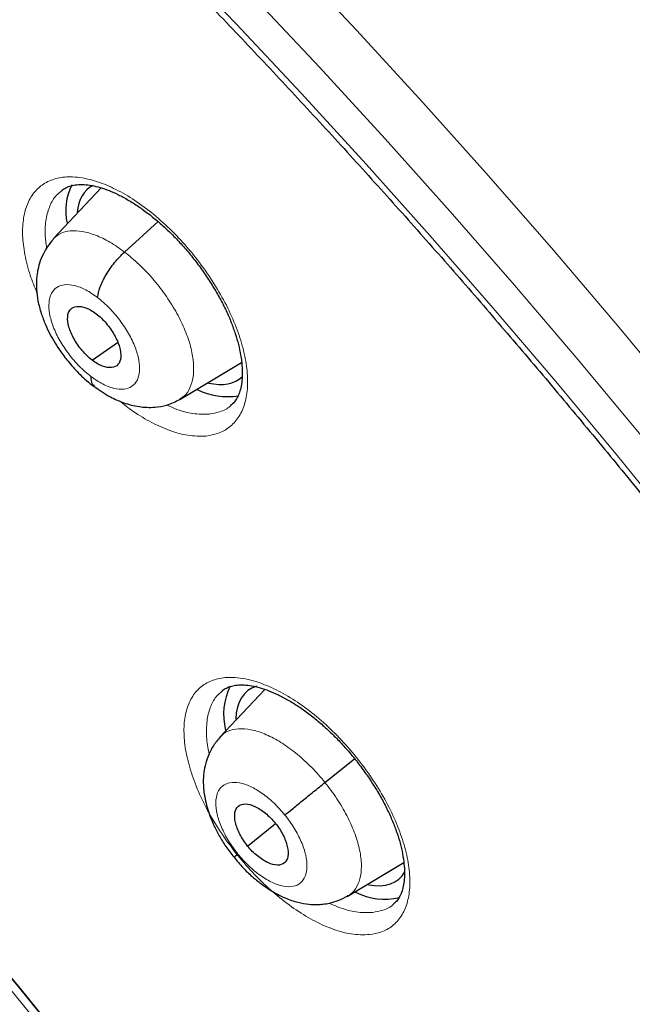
# Model space of a CAD drawing. Header units: millimetres. Extents: x 8 to 2230, y 12 to 2204.
# Tile 144 of 163: x 2062.43 to 2070.04, y 850.45 to 862.68. Entities that reach past the tile are written whole.
import ezdxf

# ---------------------------------------------------------------- set-up
doc = ezdxf.new("R2010")
doc.units = ezdxf.units.MM

msp = doc.modelspace()

# ---------------------------------------------------------------- linework, layer by layer
at = {"color": 7, "linetype": 'Continuous', "lineweight": 30}
for p, q in [((2063.448, 860.588), (2062.849, 859.955)), ((2063.736, 859.792), (2064.154, 860.17)), ((2063.335, 858.448), (2063.65, 858.668)), ((2064.422, 857.961), (2065.19, 858.42)), ((2065.48, 854.36), (2064.918, 853.766)), ((2066.225, 853.204), (2066.592, 853.499)), ((2065.264, 852.415), (2065.612, 852.694)), ((2066.502, 851.789), (2067.204, 852.209))]:
    msp.add_line(p, q, dxfattribs=at)
at = {"color": 252, "linetype": 'Continuous', "lineweight": 0, "flags": 128}
for points in [[(2064.303, 863.475), (2065.121, 862.624), (2065.932, 861.76), (2066.735, 860.884), (2067.53, 859.995), (2068.315, 859.095), (2069.091, 858.184), (2069.857, 857.262), (2070.612, 856.332), (2071.356, 855.392), (2072.088, 854.444), (2072.808, 853.488), (2073.515, 852.525), (2074.209, 851.556), (2074.89, 850.582), (2075.556, 849.602), (2076.208, 848.618), (2076.844, 847.63), (2077.466, 846.639), (2078.071, 845.646), (2078.66, 844.652), (2079.232, 843.656), (2079.788, 842.66), (2080.325, 841.665)], [(2065.783, 863.436), (2066.616, 862.549), (2067.44, 861.649), (2068.255, 860.737), (2069.062, 859.813), (2069.858, 858.878), (2070.644, 857.933), (2071.419, 856.977), (2072.182, 856.013), (2072.933, 855.04), (2073.672, 854.059), (2074.398, 853.071), (2075.111, 852.076), (2075.809, 851.076), (2076.493, 850.07), (2077.162, 849.06), (2077.815, 848.047), (2078.453, 847.03), (2079.074, 846.011), (2079.678, 844.99), (2080.266, 843.968), (2080.836, 842.946), (2081.388, 841.924)], [(2080.783, 841.668), (2080.237, 842.679), (2079.673, 843.691), (2079.091, 844.703), (2078.493, 845.714), (2077.877, 846.723), (2077.246, 847.73), (2076.599, 848.734), (2075.937, 849.734), (2075.26, 850.729), (2074.568, 851.72), (2073.863, 852.704), (2073.144, 853.683), (2072.413, 854.654), (2071.669, 855.617), (2070.913, 856.572), (2070.146, 857.518), (2069.368, 858.454), (2068.579, 859.38), (2067.781, 860.295), (2066.974, 861.198), (2066.157, 862.089), (2065.333, 862.967)], [(2051.3, 860.604), (2051.815, 860.274), (2052.333, 859.929), (2052.851, 859.57), (2053.37, 859.198), (2053.889, 858.813), (2054.408, 858.415), (2054.927, 858.004), (2055.445, 857.582), (2055.961, 857.147), (2056.475, 856.701), (2056.987, 856.244), (2057.497, 855.775), (2058.003, 855.297), (2058.506, 854.808), (2059.005, 854.31), (2059.5, 853.803), (2059.991, 853.287), (2060.476, 852.762), (2060.956, 852.229), (2061.429, 851.689), (2061.897, 851.142), (2062.358, 850.588), (2062.813, 850.027)]]:
    msp.add_lwpolyline(points, dxfattribs=at)
at = {"color": 7, "linetype": 'Continuous', "lineweight": 30, "flags": 128}
for points in [[(2051.375, 860.666), (2051.891, 860.335), (2052.408, 859.991), (2052.927, 859.632), (2053.446, 859.26), (2053.965, 858.875), (2054.484, 858.477), (2055.003, 858.066), (2055.52, 857.643), (2056.036, 857.209), (2056.551, 856.763), (2057.063, 856.305), (2057.572, 855.837), (2058.079, 855.359), (2058.582, 854.87), (2059.081, 854.372), (2059.576, 853.864), (2060.066, 853.348), (2060.552, 852.824), (2061.031, 852.291), (2061.505, 851.751), (2061.973, 851.203), (2062.434, 850.649), (2062.889, 850.089)], [(2062.889, 850.089), (2062.434, 850.649), (2061.973, 851.203), (2061.505, 851.751), (2061.031, 852.291), (2060.552, 852.824), (2060.066, 853.348), (2059.576, 853.864), (2059.081, 854.372), (2058.582, 854.87), (2058.079, 855.359), (2057.572, 855.837), (2057.063, 856.305), (2056.551, 856.763), (2056.036, 857.209), (2055.52, 857.643), (2055.003, 858.066), (2054.484, 858.477), (2053.965, 858.875), (2053.446, 859.26), (2052.927, 859.632), (2052.408, 859.991), (2051.891, 860.335), (2051.375, 860.666)]]:
    msp.add_lwpolyline(points, dxfattribs=at)
at = {"color": 7, "linetype": 'Continuous', "lineweight": 30}
for centre, radius, start, end in [((2063.737, 860.305), 0.731, 154.0183, 192.3179), ((2065.013, 858.828), 0.832, 243.2629, 279.4845), ((2065.731, 854.053), 0.765, 153.0598, 194.9516), ((2066.96, 852.512), 0.758, 242.173, 284.356)]:
    msp.add_arc(centre, radius, start, end, dxfattribs=at)
for centre, major_axis, ratio, start_param, end_param in [((2064.232, 859.404), (-0.943, 1.18), 0.459927, 6.193956, 6.725888), ((2064.232, 859.404), (-0.943, 1.18), 0.459927, 2.619378, 3.184344), ((2066.199, 853.169), (-0.938, 1.171), 0.459187, 6.100735, 6.7835), ((2066.199, 853.169), (-0.938, 1.171), 0.459187, 2.640661, 3.320299)]:
    msp.add_ellipse(centre, major_axis=major_axis, ratio=ratio, start_param=start_param, end_param=end_param, dxfattribs=at)
for points, knots in [([(2091.276, 812.468), (2091.352, 812.528), (2091.502, 812.645), (2091.705, 812.812), (2091.885, 812.965), (2092.042, 813.104), (2092.188, 813.238), (2092.321, 813.363), (2092.441, 813.48), (2092.551, 813.59), (2092.662, 813.704), (2092.779, 813.827), (2092.894, 813.952), (2093.001, 814.072), (2093.099, 814.184), (2093.186, 814.287), (2093.287, 814.409), (2093.4, 814.548), (2093.526, 814.711), (2093.649, 814.875), (2093.771, 815.044), (2093.892, 815.217), (2094.011, 815.395), (2094.127, 815.575), (2094.24, 815.757), (2094.349, 815.941), (2094.46, 816.134), (2094.574, 816.343), (2094.696, 816.575), (2094.824, 816.835), (2094.97, 817.145), (2095.122, 817.496), (2095.273, 817.872), (2095.406, 818.233), (2095.521, 818.574), (2095.62, 818.888), (2095.686, 819.115), (2095.729, 819.269), (2095.757, 819.368), (2095.789, 819.488), (2095.825, 819.631), (2095.91, 819.976), (2096.028, 820.513), (2096.139, 821.146), (2096.215, 821.669), (2096.266, 822.082), (2096.308, 822.485), (2096.342, 822.879), (2096.367, 823.258), (2096.386, 823.613), (2096.398, 823.936), (2096.406, 824.224), (2096.409, 824.477), (2096.411, 824.692), (2096.41, 824.87), (2096.409, 824.998), (2096.408, 825.083), (2096.408, 825.142), (2096.406, 825.211), (2096.405, 825.304), (2096.402, 825.428), (2096.398, 825.582), (2096.392, 825.76), (2096.381, 826.036), (2096.362, 826.412), (2096.329, 826.899), (2096.286, 827.425), (2096.23, 827.991), (2096.16, 828.586), (2096.064, 829.307), (2095.935, 830.135), (2095.767, 831.063), (2095.589, 831.937), (2095.406, 832.757), (2095.22, 833.522), (2095.028, 834.264), (2094.83, 834.982), (2094.625, 835.685), (2094.371, 836.513), (2094.055, 837.486), (2093.661, 838.619), (2093.227, 839.789), (2092.752, 840.996), (2092.273, 842.149), (2091.796, 843.24), (2091.33, 844.265), (2090.836, 845.308), (2090.322, 846.354), (2089.749, 847.478), (2089.121, 848.665), (2088.436, 849.908), (2087.749, 851.11), (2087.062, 852.269), (2086.426, 853.31), (2085.843, 854.237), (2085.315, 855.058), (2084.778, 855.874), (2084.22, 856.705), (2083.615, 857.586), (2082.957, 858.521), (2082.243, 859.509), (2081.485, 860.532), (2080.682, 861.588), (2079.831, 862.676), (2079.035, 863.665), (2078.304, 864.552), (2077.649, 865.331), (2076.971, 866.121), (2076.271, 866.92), (2075.557, 867.717), (2074.843, 868.497), (2074.085, 869.308), (2073.293, 870.136), (2072.472, 870.973), (2071.689, 871.753), (2070.946, 872.476), (2070.244, 873.145), (2069.584, 873.761), (2069.039, 874.26), (2068.599, 874.657), (2068.26, 874.959), (2067.949, 875.234), (2067.674, 875.475), (2067.46, 875.661), (2067.3, 875.799), (2067.182, 875.9), (2067.058, 876.007), (2066.905, 876.138), (2066.708, 876.305), (2066.474, 876.502), (2066.207, 876.726), (2065.908, 876.973), (2065.577, 877.245), (2065.229, 877.528), (2064.878, 877.81), (2064.389, 878.198), (2063.775, 878.676), (2063.072, 879.211), (2062.437, 879.682), (2061.852, 880.108), (2061.265, 880.526), (2060.651, 880.955), (2059.998, 881.399), (2059.309, 881.857), (2058.593, 882.318), (2057.876, 882.767), (2057.181, 883.187), (2056.717, 883.462), (2056.485, 883.594), (2056.471, 883.602)], [0, 0, 0, 0, 0.0042077, 0.0082656, 0.0121942, 0.0159248, 0.0192828, 0.0222635, 0.025087, 0.0274445, 0.0301951, 0.0333074, 0.0363414, 0.0391559, 0.0417511, 0.0441273, 0.0462845, 0.0500415, 0.0536049, 0.057244, 0.060959, 0.0647457, 0.0685605, 0.0723922, 0.0762278, 0.0800446, 0.0838669, 0.0880517, 0.0927157, 0.0978595, 0.1034175, 0.1108565, 0.1178811, 0.1244908, 0.1306551, 0.136254, 0.141145, 0.1425561, 0.1442438, 0.1463224, 0.1487919, 0.151607, 0.164055, 0.1758629, 0.1825868, 0.189083, 0.1953511, 0.2013911, 0.2071965, 0.2125514, 0.217349, 0.2215892, 0.2252718, 0.2283967, 0.2309638, 0.232973, 0.2338958, 0.2346271, 0.2355301, 0.2368686, 0.2386424, 0.2408517, 0.2434653, 0.2462327, 0.2525492, 0.25933, 0.266575, 0.274284, 0.28244, 0.2906031, 0.303052, 0.3150371, 0.3265577, 0.3364509, 0.3459731, 0.3551243, 0.3639047, 0.3723252, 0.3807252, 0.3938239, 0.4072503, 0.4210066, 0.4350949, 0.4495177, 0.4610865, 0.4728647, 0.4848539, 0.4969042, 0.50868, 0.5232519, 0.5373587, 0.5509994, 0.5641721, 0.5768748, 0.586525, 0.5958834, 0.6050539, 0.614582, 0.6245464, 0.6355915, 0.6471277, 0.6591551, 0.6716742, 0.6846853, 0.6981888, 0.707561, 0.7171571, 0.7269774, 0.7370222, 0.7472853, 0.7573912, 0.7671239, 0.7789713, 0.7902141, 0.8008515, 0.8108829, 0.8203077, 0.8291254, 0.8373355, 0.8420902, 0.8466142, 0.8507949, 0.8544312, 0.8575189, 0.8592433, 0.8607325, 0.8621693, 0.8641563, 0.8667408, 0.8699231, 0.8733271, 0.8772235, 0.8816128, 0.8862861, 0.890855, 0.8953109, 0.9053658, 0.9147908, 0.9226729, 0.9300628, 0.9375455, 0.9454494, 0.9539496, 0.9628899, 0.9722711, 0.9818121, 0.9908807, 0.9994521, 1, 1, 1, 1]), ([(2048.207, 876.227), (2048.32, 876.162), (2048.646, 875.972), (2049.188, 875.649), (2049.833, 875.253), (2050.481, 874.844), (2051.13, 874.422), (2051.781, 873.987), (2052.433, 873.54), (2053.086, 873.081), (2053.74, 872.61), (2054.394, 872.127), (2055.048, 871.633), (2055.702, 871.127), (2056.356, 870.61), (2057.008, 870.082), (2057.66, 869.543), (2058.311, 868.993), (2058.96, 868.433), (2059.608, 867.863), (2060.253, 867.283), (2060.896, 866.694), (2061.537, 866.095), (2062.175, 865.487), (2062.81, 864.87), (2063.441, 864.244), (2064.069, 863.61), (2064.693, 862.967), (2065.312, 862.317), (2065.928, 861.659), (2066.539, 860.993), (2067.145, 860.321), (2067.746, 859.642), (2068.341, 858.956), (2068.931, 858.264), (2069.515, 857.565), (2070.093, 856.862), (2070.665, 856.152), (2071.23, 855.438), (2071.788, 854.718), (2072.34, 853.995), (2072.884, 853.266), (2073.42, 852.534), (2073.949, 851.799), (2074.471, 851.059), (2074.984, 850.317), (2075.488, 849.572), (2075.985, 848.825), (2076.472, 848.075), (2076.951, 847.324), (2077.42, 846.571), (2077.881, 845.816), (2078.331, 845.061), (2078.773, 844.305), (2079.204, 843.549), (2079.625, 842.793), (2080.036, 842.037), (2080.437, 841.282), (2080.827, 840.528), (2081.207, 839.775), (2081.576, 839.023), (2081.933, 838.274), (2082.28, 837.526), (2082.616, 836.781), (2082.94, 836.039), (2083.252, 835.3), (2083.553, 834.564), (2083.843, 833.832), (2084.12, 833.104), (2084.385, 832.381), (2084.639, 831.662), (2084.88, 830.947), (2085.109, 830.238), (2085.325, 829.535), (2085.53, 828.837), (2085.721, 828.145), (2085.9, 827.46), (2086.067, 826.781), (2086.221, 826.11), (2086.362, 825.445), (2086.49, 824.788), (2086.605, 824.139), (2086.708, 823.497), (2086.798, 822.864), (2086.874, 822.24), (2086.938, 821.624), (2086.989, 821.018), (2087.027, 820.42), (2087.052, 819.832), (2087.064, 819.254), (2087.064, 818.686), (2087.05, 818.128), (2087.024, 817.581), (2086.984, 817.044), (2086.932, 816.518), (2086.867, 816.004), (2086.79, 815.5), (2086.699, 815.008), (2086.597, 814.527), (2086.481, 814.058), (2086.353, 813.601), (2086.213, 813.156), (2086.06, 812.723), (2085.895, 812.303), (2085.717, 811.895), (2085.527, 811.499), (2085.325, 811.116), (2085.11, 810.746), (2084.884, 810.389), (2084.645, 810.045), (2084.394, 809.715), (2084.13, 809.397), (2083.856, 809.093), (2083.568, 808.804), (2083.361, 808.608), (2083.248, 808.512), (2083.237, 808.504)], [0, 0, 0, 0, 0.004666, 0.013525, 0.022386, 0.031248, 0.040111, 0.048976, 0.057841, 0.066707, 0.075574, 0.084443, 0.093312, 0.102182, 0.111052, 0.119924, 0.128796, 0.137669, 0.146543, 0.155417, 0.164292, 0.173167, 0.182043, 0.19092, 0.199797, 0.208674, 0.217552, 0.22643, 0.235308, 0.244187, 0.253065, 0.261944, 0.270824, 0.279703, 0.288583, 0.297462, 0.306342, 0.315222, 0.324102, 0.332981, 0.341861, 0.350741, 0.35962, 0.3685, 0.377379, 0.386258, 0.395137, 0.404015, 0.412893, 0.421771, 0.430649, 0.439526, 0.448402, 0.457279, 0.466154, 0.47503, 0.483904, 0.492778, 0.501652, 0.510525, 0.519397, 0.528268, 0.537138, 0.546008, 0.554877, 0.563745, 0.572611, 0.581477, 0.590342, 0.599206, 0.608069, 0.61693, 0.62579, 0.634649, 0.643507, 0.652364, 0.661219, 0.670073, 0.678925, 0.687776, 0.696626, 0.705475, 0.714322, 0.723168, 0.732013, 0.740858, 0.749701, 0.758543, 0.767386, 0.776228, 0.78507, 0.793912, 0.802755, 0.8116, 0.820446, 0.829295, 0.838147, 0.847003, 0.855864, 0.864731, 0.873605, 0.882487, 0.891378, 0.90028, 0.909194, 0.918121, 0.927061, 0.936017, 0.944988, 0.953975, 0.962977, 0.971994, 0.981025, 0.990068, 0.99912, 1, 1, 1, 1]), ([(2062.954, 860.556), (2062.971, 860.568), (2063.005, 860.593), (2063.069, 860.616), (2063.143, 860.63), (2063.23, 860.632), (2063.327, 860.621), (2063.432, 860.596), (2063.543, 860.557), (2063.66, 860.505), (2063.783, 860.439), (2063.909, 860.359), (2064.037, 860.266), (2064.165, 860.162), (2064.29, 860.048), (2064.41, 859.925), (2064.526, 859.794), (2064.636, 859.657), (2064.74, 859.512), (2064.836, 859.364), (2064.923, 859.214), (2064.999, 859.065), (2065.062, 858.919), (2065.113, 858.778), (2065.152, 858.642), (2065.18, 858.51), (2065.196, 858.386), (2065.2, 858.272), (2065.193, 858.171), (2065.176, 858.083), (2065.151, 858.012), (2065.118, 857.953), (2065.086, 857.911), (2065.061, 857.893), (2065.054, 857.888)], [0, 0, 0, 0, 0.034665, 0.068117, 0.09944, 0.132785, 0.164707, 0.195674, 0.226211, 0.257145, 0.288485, 0.320151, 0.352017, 0.383936, 0.415766, 0.447272, 0.478624, 0.510417, 0.542529, 0.574799, 0.606996, 0.638906, 0.670364, 0.701201, 0.732283, 0.763751, 0.795404, 0.826965, 0.8582, 0.889023, 0.919584, 0.95047, 0.984421, 1, 1, 1, 1]), ([(2062.854, 859.953), (2062.829, 859.924), (2062.781, 859.868), (2062.723, 859.766), (2062.681, 859.664), (2062.658, 859.569), (2062.647, 859.498), (2062.641, 859.421), (2062.641, 859.319), (2062.659, 859.182), (2062.697, 859.036), (2062.75, 858.897), (2062.808, 858.773), (2062.873, 858.66), (2062.951, 858.541), (2063.053, 858.408), (2063.162, 858.289), (2063.267, 858.191), (2063.327, 858.145), (2063.357, 858.12)], [0, 0, 0, 0, 0.061042, 0.114162, 0.178944, 0.226415, 0.25743, 0.284117, 0.342188, 0.413518, 0.490196, 0.558137, 0.617669, 0.674889, 0.732871, 0.806072, 0.8948, 0.945255, 1, 1, 1, 1]), ([(2063.401, 859.227), (2063.409, 859.269), (2063.426, 859.355), (2063.503, 859.51), (2063.609, 859.665), (2063.694, 859.75), (2063.736, 859.792)], [0, 0, 0, 0, 0.248188, 0.499361, 0.750598, 1, 1, 1, 1]), ([(2063.335, 858.448), (2063.313, 858.466), (2063.27, 858.501), (2063.19, 858.588), (2063.104, 858.711), (2063.037, 858.863), (2063.022, 858.994), (2063.056, 859.088), (2063.139, 859.126), (2063.235, 859.11), (2063.319, 859.072), (2063.362, 859.041), (2063.384, 859.025)], [0, 0, 0, 0, 0.062834, 0.125528, 0.25081, 0.375512, 0.499989, 0.624476, 0.749187, 0.874469, 0.937164, 1, 1, 1, 1]), ([(2063.384, 859.025), (2063.406, 859.008), (2063.449, 858.973), (2063.529, 858.886), (2063.615, 858.763), (2063.682, 858.611), (2063.697, 858.48), (2063.663, 858.386), (2063.58, 858.348), (2063.484, 858.364), (2063.4, 858.402), (2063.356, 858.433), (2063.335, 858.448)], [0, 0, 0, 0, 0.062834, 0.125528, 0.250811, 0.375513, 0.49999, 0.624478, 0.749188, 0.874469, 0.937164, 1, 1, 1, 1]), ([(2063.318, 858.247), (2063.318, 858.211), (2063.318, 858.156), (2063.35, 858.138), (2063.361, 858.132)], [0, 0, 0, 0, 0.668748, 1, 1, 1, 1]), ([(2063.356, 858.126), (2063.424, 858.078), (2063.545, 857.994), (2063.733, 857.913), (2063.912, 857.866), (2064.101, 857.858), (2064.273, 857.887), (2064.37, 857.935), (2064.423, 857.962)], [0, 0, 0, 0, 0.198317, 0.354863, 0.529705, 0.701827, 0.834646, 1, 1, 1, 1]), ([(2053.665, 856.772), (2053.746, 856.708), (2053.983, 856.523), (2054.375, 856.207), (2054.84, 855.822), (2055.304, 855.427), (2055.766, 855.021), (2056.227, 854.605), (2056.686, 854.179), (2057.142, 853.745), (2057.595, 853.301), (2058.046, 852.848), (2058.492, 852.388), (2058.935, 851.919), (2059.373, 851.443), (2059.807, 850.96), (2060.235, 850.47), (2060.659, 849.974), (2061.076, 849.472), (2061.487, 848.964), (2061.892, 848.451), (2062.29, 847.934), (2062.681, 847.412), (2063.065, 846.887), (2063.441, 846.358), (2063.809, 845.826), (2064.168, 845.291), (2064.519, 844.755), (2064.862, 844.217), (2065.195, 843.677), (2065.518, 843.137), (2065.832, 842.596), (2066.136, 842.056), (2066.43, 841.516), (2066.714, 840.978), (2066.986, 840.44), (2067.249, 839.905), (2067.5, 839.372), (2067.74, 838.842), (2067.968, 838.315), (2068.185, 837.792), (2068.391, 837.274), (2068.584, 836.76), (2068.766, 836.251), (2068.935, 835.747), (2069.093, 835.25), (2069.238, 834.759), (2069.371, 834.275), (2069.491, 833.798), (2069.6, 833.329), (2069.695, 832.869), (2069.779, 832.416), (2069.849, 831.973), (2069.908, 831.539), (2069.954, 831.115), (2069.988, 830.701), (2070.01, 830.297), (2070.02, 829.905), (2070.017, 829.523), (2070.004, 829.152), (2069.978, 828.794), (2069.941, 828.447), (2069.892, 828.112), (2069.833, 827.789), (2069.762, 827.479), (2069.681, 827.18), (2069.589, 826.895), (2069.486, 826.621), (2069.373, 826.36), (2069.249, 826.11), (2069.114, 825.873), (2068.967, 825.647), (2068.809, 825.433), (2068.64, 825.231), (2068.457, 825.041), (2068.299, 824.894), (2068.198, 824.815), (2068.167, 824.79)], [0, 0, 0, 0, 0.00708, 0.020534, 0.033994, 0.047461, 0.060933, 0.074412, 0.087895, 0.101384, 0.114876, 0.128373, 0.141872, 0.155375, 0.16888, 0.182388, 0.195897, 0.209408, 0.222919, 0.236431, 0.249944, 0.263456, 0.276967, 0.290478, 0.303987, 0.317494, 0.330999, 0.344502, 0.358001, 0.371497, 0.384989, 0.398477, 0.41196, 0.425438, 0.43891, 0.452376, 0.465836, 0.479288, 0.492732, 0.506168, 0.519596, 0.533014, 0.546422, 0.55982, 0.573207, 0.586582, 0.599946, 0.613297, 0.626635, 0.639961, 0.653273, 0.666573, 0.679859, 0.693134, 0.706397, 0.71965, 0.732895, 0.746134, 0.75937, 0.772606, 0.785847, 0.799098, 0.812368, 0.825665, 0.839, 0.852387, 0.86584, 0.879379, 0.893024, 0.906796, 0.920721, 0.93482, 0.949113, 0.96361, 0.978307, 0.99318, 1, 1, 1, 1]), ([(2064.95, 854.344), (2064.966, 854.356), (2064.999, 854.379), (2065.06, 854.402), (2065.133, 854.416), (2065.218, 854.418), (2065.314, 854.407), (2065.418, 854.383), (2065.529, 854.345), (2065.646, 854.294), (2065.769, 854.229), (2065.896, 854.151), (2066.025, 854.059), (2066.153, 853.956), (2066.279, 853.843), (2066.401, 853.721), (2066.518, 853.592), (2066.63, 853.455), (2066.736, 853.312), (2066.834, 853.165), (2066.923, 853.016), (2067, 852.868), (2067.066, 852.723), (2067.119, 852.583), (2067.161, 852.447), (2067.19, 852.317), (2067.208, 852.193), (2067.215, 852.08), (2067.21, 851.979), (2067.194, 851.892), (2067.171, 851.821), (2067.14, 851.762), (2067.109, 851.721), (2067.084, 851.702), (2067.075, 851.696)], [0, 0, 0, 0, 0.033215, 0.066619, 0.097861, 0.131123, 0.162971, 0.193895, 0.224385, 0.255286, 0.286606, 0.318262, 0.350128, 0.382059, 0.41391, 0.445457, 0.476809, 0.508601, 0.540711, 0.572981, 0.605178, 0.637092, 0.668556, 0.69938, 0.730425, 0.761855, 0.793469, 0.824986, 0.856168, 0.886923, 0.917393, 0.948131, 0.981951, 1, 1, 1, 1]), ([(2064.925, 853.771), (2064.896, 853.735), (2064.841, 853.671), (2064.787, 853.568), (2064.755, 853.483), (2064.731, 853.395), (2064.715, 853.293), (2064.712, 853.158), (2064.734, 852.987), (2064.782, 852.821), (2064.846, 852.668), (2064.912, 852.54), (2064.994, 852.405), (2065.061, 852.319), (2065.096, 852.275)], [0, 0, 0, 0, 0.089244, 0.162579, 0.220197, 0.262621, 0.333382, 0.421701, 0.528177, 0.659888, 0.735572, 0.817504, 0.905579, 1, 1, 1, 1]), ([(2065.728, 852.8), (2065.756, 852.823), (2065.812, 852.869), (2065.94, 852.974), (2066.085, 853.091), (2066.179, 853.166), (2066.225, 853.204)], [0, 0, 0, 0, 0.2483941, 0.4994422, 0.750529, 1, 1, 1, 1]), ([(2065.264, 852.415), (2065.246, 852.439), (2065.21, 852.486), (2065.153, 852.586), (2065.106, 852.71), (2065.098, 852.837), (2065.144, 852.919), (2065.233, 852.948), (2065.354, 852.915), (2065.464, 852.844), (2065.55, 852.768), (2065.588, 852.723), (2065.608, 852.7)], [0, 0, 0, 0, 0.062835, 0.125528, 0.250809, 0.375516, 0.5, 0.624482, 0.74919, 0.874471, 0.937165, 1, 1, 1, 1]), ([(2065.608, 852.7), (2065.626, 852.677), (2065.662, 852.629), (2065.719, 852.529), (2065.765, 852.406), (2065.773, 852.279), (2065.728, 852.196), (2065.639, 852.167), (2065.518, 852.2), (2065.407, 852.271), (2065.322, 852.347), (2065.283, 852.392), (2065.264, 852.415)], [0, 0, 0, 0, 0.062835, 0.125529, 0.25081, 0.375518, 0.500001, 0.624484, 0.749191, 0.874472, 0.937165, 1, 1, 1, 1]), ([(2065.144, 852.315), (2065.123, 852.298), (2065.095, 852.274), (2065.1, 852.278), (2065.102, 852.279)], [0, 0, 0, 0, 0.749461, 1, 1, 1, 1]), ([(2065.096, 852.275), (2065.132, 852.231), (2065.202, 852.148), (2065.317, 852.038), (2065.429, 851.947), (2065.565, 851.853), (2065.717, 851.771), (2065.881, 851.715), (2066.014, 851.691), (2066.116, 851.687), (2066.204, 851.693), (2066.291, 851.707), (2066.398, 851.737), (2066.468, 851.774), (2066.507, 851.795)], [0, 0, 0, 0, 0.0954192, 0.1844914, 0.2674112, 0.3440645, 0.4776086, 0.5857076, 0.6753326, 0.7469409, 0.7888366, 0.8447152, 0.9150459, 1, 1, 1, 1])]:
    msp.add_open_spline(points, degree=3, knots=knots, dxfattribs=at)
at = {"color": 252, "linetype": 'Continuous', "lineweight": 0}
for points, knots in [([(2055.526, 883.511), (2056.515, 882.917), (2058.493, 881.729), (2061.5, 879.623), (2064.506, 877.298), (2067.493, 874.75), (2070.436, 872.005), (2073.312, 869.082), (2076.098, 866.005), (2078.773, 862.798), (2081.316, 859.485), (2083.707, 856.094), (2085.927, 852.649), (2087.959, 849.179), (2089.787, 845.711), (2091.396, 842.272), (2092.775, 838.887), (2093.911, 835.586), (2094.797, 832.392), (2095.425, 829.331), (2095.791, 826.427), (2095.891, 823.702), (2095.725, 821.179), (2095.294, 818.877), (2094.603, 816.811), (2093.649, 815.009), (2092.552, 813.55), (2091.666, 812.83), (2091.274, 812.511)], [0, 0, 0, 0, 0.038766, 0.077532, 0.116298, 0.155064, 0.19383, 0.232596, 0.271362, 0.310128, 0.348894, 0.387661, 0.426427, 0.465193, 0.503959, 0.542725, 0.581491, 0.620257, 0.659023, 0.697789, 0.736555, 0.775321, 0.814087, 0.852853, 0.891619, 0.930385, 0.969151, 1, 1, 1, 1]), ([(2064.751, 857.507), (2064.799, 857.515), (2064.907, 857.533), (2065.042, 857.61), (2065.155, 857.73), (2065.23, 857.892), (2065.268, 858.087), (2065.264, 858.313), (2065.222, 858.56), (2065.14, 858.824), (2065.023, 859.096), (2064.872, 859.368), (2064.694, 859.633), (2064.491, 859.883), (2064.272, 860.111), (2064.041, 860.31), (2063.805, 860.477), (2063.571, 860.603), (2063.373, 860.678), (2063.213, 860.715), (2063.062, 860.73), (2062.901, 860.716), (2062.743, 860.654), (2062.618, 860.548), (2062.528, 860.402), (2062.477, 860.218), (2062.464, 860.003), (2062.493, 859.763), (2062.552, 859.522), (2062.619, 859.36), (2062.649, 859.287)], [0, 0, 0, 0, 0.030689, 0.067926, 0.105163, 0.142442, 0.179722, 0.217003, 0.254284, 0.291527, 0.328769, 0.365949, 0.403128, 0.440248, 0.477369, 0.514459, 0.55155, 0.588654, 0.625758, 0.648874, 0.671989, 0.709254, 0.746519, 0.783782, 0.821045, 0.85833, 0.895615, 0.932888, 0.970161, 1, 1, 1, 1]), ([(2062.769, 859.841), (2062.761, 859.898), (2062.743, 860.028), (2062.757, 860.206), (2062.805, 860.37), (2062.872, 860.488), (2062.934, 860.536), (2062.957, 860.553)], [0, 0, 0, 0, 0.178749, 0.407815, 0.636884, 0.865827, 1, 1, 1, 1]), ([(2062.851, 859.954), (2062.878, 859.978), (2062.935, 860.03), (2063.058, 860.061), (2063.208, 860.054), (2063.375, 860.006), (2063.554, 859.922), (2063.676, 859.835), (2063.736, 859.792)], [0, 0, 0, 0, 0.149492, 0.319523, 0.489577, 0.659689, 0.829727, 1, 1, 1, 1]), ([(2063.736, 859.792), (2063.797, 859.743), (2063.918, 859.645), (2064.088, 859.463), (2064.243, 859.265), (2064.376, 859.057), (2064.481, 858.845), (2064.555, 858.639), (2064.594, 858.448), (2064.597, 858.276), (2064.566, 858.132), (2064.508, 858.023), (2064.447, 857.982), (2064.419, 857.964)], [0, 0, 0, 0, 0.0927826, 0.1854395, 0.2781362, 0.3707995, 0.463451, 0.5560235, 0.6485457, 0.741191, 0.8338386, 0.9263653, 1, 1, 1, 1]), ([(2063.318, 858.247), (2063.269, 858.288), (2063.171, 858.369), (2063.039, 858.525), (2062.928, 858.692), (2062.846, 858.864), (2062.8, 859.027), (2062.792, 859.17), (2062.822, 859.283), (2062.889, 859.359), (2062.988, 859.393), (2063.112, 859.382), (2063.254, 859.329), (2063.352, 859.261), (2063.401, 859.227)], [0, 0, 0, 0, 0.083336, 0.16667, 0.250004, 0.333339, 0.41667, 0.500002, 0.583336, 0.666665, 0.750002, 0.833337, 0.916667, 1, 1, 1, 1]), ([(2063.401, 859.227), (2063.45, 859.186), (2063.548, 859.105), (2063.68, 858.949), (2063.791, 858.781), (2063.873, 858.61), (2063.919, 858.447), (2063.928, 858.304), (2063.897, 858.191), (2063.83, 858.115), (2063.731, 858.081), (2063.607, 858.092), (2063.466, 858.145), (2063.367, 858.213), (2063.318, 858.247)], [0, 0, 0, 0, 0.083335, 0.16667, 0.250005, 0.333341, 0.416668, 0.500001, 0.583332, 0.666663, 0.749997, 0.833331, 0.916664, 1, 1, 1, 1]), ([(2063.674, 857.943), (2063.73, 857.899), (2063.863, 857.794), (2064.077, 857.668), (2064.306, 857.567), (2064.538, 857.503), (2064.676, 857.505), (2064.751, 857.507)], [0, 0, 0, 0, 0.146032, 0.350411, 0.554932, 0.759455, 1, 1, 1, 1]), ([(2064.789, 857.779), (2064.722, 857.778), (2064.597, 857.776), (2064.415, 857.822), (2064.304, 857.873), (2064.262, 857.892)], [0, 0, 0, 0, 0.421831, 0.780484, 1, 1, 1, 1]), ([(2065.055, 857.887), (2065.053, 857.884), (2065.017, 857.845), (2064.928, 857.806), (2064.833, 857.788), (2064.789, 857.779)], [0, 0, 0, 0, 0.037079, 0.564966, 1, 1, 1, 1]), ([(2066.78, 851.315), (2066.828, 851.323), (2066.934, 851.342), (2067.067, 851.418), (2067.178, 851.538), (2067.25, 851.699), (2067.284, 851.893), (2067.277, 852.117), (2067.232, 852.363), (2067.146, 852.625), (2067.026, 852.895), (2066.872, 853.165), (2066.691, 853.427), (2066.486, 853.675), (2066.265, 853.901), (2066.032, 854.099), (2065.795, 854.264), (2065.56, 854.389), (2065.363, 854.463), (2065.203, 854.499), (2065.052, 854.515), (2064.892, 854.499), (2064.736, 854.438), (2064.613, 854.332), (2064.526, 854.186), (2064.478, 854.004), (2064.469, 853.79), (2064.5, 853.552), (2064.571, 853.295), (2064.678, 853.027), (2064.82, 852.757), (2064.992, 852.491), (2065.188, 852.236), (2065.404, 852.001), (2065.633, 851.792), (2065.869, 851.615), (2066.106, 851.473), (2066.335, 851.374), (2066.567, 851.31), (2066.705, 851.313), (2066.78, 851.315)], [0, 0, 0, 0, 0.021957, 0.048843, 0.07573, 0.10263, 0.12953, 0.15642, 0.183309, 0.21017, 0.23703, 0.263856, 0.290681, 0.31748, 0.344279, 0.371073, 0.397867, 0.424678, 0.45149, 0.468219, 0.484948, 0.511844, 0.53874, 0.565636, 0.592531, 0.61943, 0.64633, 0.673212, 0.700094, 0.726943, 0.753793, 0.780608, 0.807424, 0.834219, 0.861014, 0.887811, 0.914608, 0.941428, 0.968249, 1, 1, 1, 1]), ([(2064.787, 853.563), (2064.785, 853.571), (2064.762, 853.655), (2064.75, 853.801), (2064.757, 853.994), (2064.803, 854.157), (2064.868, 854.275), (2064.93, 854.323), (2064.953, 854.341)], [0, 0, 0, 0, 0.020689, 0.233132, 0.44573, 0.658329, 0.870909, 1, 1, 1, 1]), ([(2064.922, 853.763), (2064.93, 853.773), (2064.963, 853.817), (2065.052, 853.857), (2065.186, 853.88), (2065.344, 853.857), (2065.517, 853.794), (2065.7, 853.693), (2065.883, 853.557), (2066.063, 853.395), (2066.171, 853.268), (2066.225, 853.204)], [0, 0, 0, 0, 0.037513, 0.15782, 0.277968, 0.398181, 0.518494, 0.638824, 0.759196, 0.879515, 1, 1, 1, 1]), ([(2065.144, 852.315), (2065.103, 852.369), (2065.023, 852.478), (2064.935, 852.65), (2064.88, 852.814), (2064.863, 852.961), (2064.886, 853.081), (2064.945, 853.165), (2065.039, 853.208), (2065.159, 853.206), (2065.298, 853.161), (2065.446, 853.073), (2065.595, 852.952), (2065.684, 852.851), (2065.728, 852.8)], [0, 0, 0, 0, 0.083336, 0.16667, 0.250005, 0.333339, 0.416673, 0.500003, 0.583336, 0.666668, 0.750003, 0.833337, 0.916667, 1, 1, 1, 1]), ([(2066.225, 853.204), (2066.276, 853.138), (2066.378, 853.005), (2066.5, 852.794), (2066.594, 852.585), (2066.656, 852.384), (2066.683, 852.199), (2066.673, 852.038), (2066.625, 851.909), (2066.566, 851.826), (2066.514, 851.801), (2066.499, 851.793)], [0, 0, 0, 0, 0.119248, 0.238332, 0.357468, 0.476561, 0.59564, 0.714618, 0.833533, 0.952604, 1, 1, 1, 1]), ([(2065.728, 852.8), (2065.768, 852.746), (2065.849, 852.638), (2065.937, 852.466), (2065.992, 852.301), (2066.008, 852.154), (2065.986, 852.034), (2065.926, 851.95), (2065.833, 851.908), (2065.713, 851.909), (2065.574, 851.955), (2065.426, 852.042), (2065.277, 852.163), (2065.188, 852.265), (2065.144, 852.315)], [0, 0, 0, 0, 0.083333, 0.166663, 0.249997, 0.333332, 0.416664, 0.499997, 0.583327, 0.666661, 0.749995, 0.83333, 0.916664, 1, 1, 1, 1]), ([(2066.818, 851.59), (2066.75, 851.588), (2066.626, 851.586), (2066.439, 851.632), (2066.324, 851.685), (2066.277, 851.706)], [0, 0, 0, 0, 0.414331, 0.764342, 1, 1, 1, 1]), ([(2067.077, 851.695), (2067.075, 851.693), (2067.041, 851.655), (2066.954, 851.616), (2066.86, 851.598), (2066.818, 851.59)], [0, 0, 0, 0, 0.026624, 0.562436, 1, 1, 1, 1])]:
    msp.add_open_spline(points, degree=3, knots=knots, dxfattribs=at)

doc.saveas('drawing.dxf')
